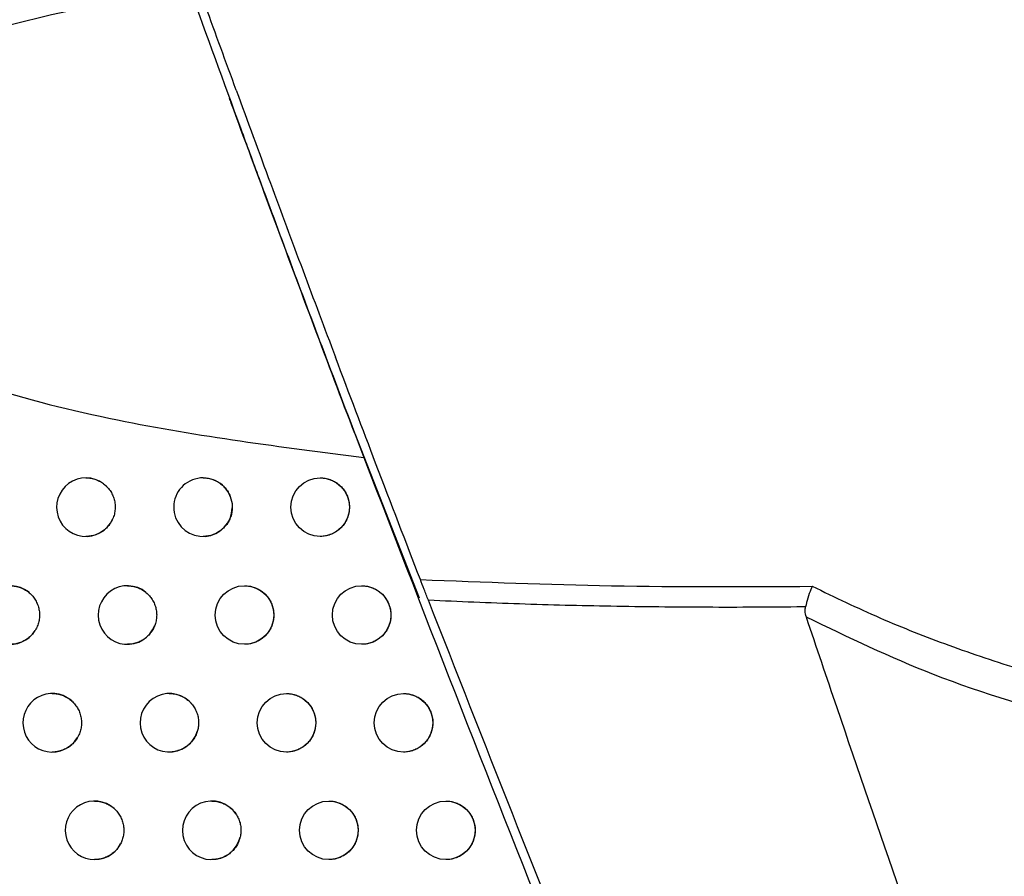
# Model space of a CAD drawing. Header units: millimetres. Extents: x -0.387 to 0.594, y -0.166 to 0.447.
# Tile 50 of 109: x 0.204 to 0.221, y 0.05 to 0.065. Entities that reach past the tile are written whole.
import ezdxf

# ---------------------------------------------------------------- set-up
doc = ezdxf.new("R2010")
doc.units = ezdxf.units.MM
doc.layers.add('FORMAT', color=7, linetype='Continuous')

msp = doc.modelspace()

# ---------------------------------------------------------------- linework, layer by layer
at = {"layer": 'FORMAT', "color": 7, "linetype": 'Continuous', "lineweight": 25}
msp.add_line((0.20976, 0.057629), (0.210859, 0.054825), dxfattribs=at)
for centre in [(0.20917, 0.056371), (0.207879, 0.05453), (0.209879, 0.05453), (0.208595, 0.052691), (0.210595, 0.052691), (0.209318, 0.050855), (0.211318, 0.050855)]:
    msp.add_circle(centre, 0.0005, dxfattribs=at)
for centre, radius, start, end in [((0.20517, 0.056371), 0.0004999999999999, 43.96807, 336.013268), ((0.20717, 0.056371), 0.0005, 21.627596, 358.673324), ((0.203879, 0.05453), 0.0005000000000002, 51.905507, 327.797838), ((0.205879, 0.05453), 0.0005, 41.12599, 339.104354), ((0.204595, 0.052691), 0.0005000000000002, 49.996943, 329.993571), ((0.206595, 0.052691), 0.0005000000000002, 37.848555, 342.618064), ((0.205318, 0.050855), 0.0004999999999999, 47.904871, 332.36266), ((0.207318, 0.050855), 0.0005, 33.945339, 346.743725)]:
    msp.add_arc(centre, radius, start, end, dxfattribs=at)
for points, knots in [([(0.2077370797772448, 0.0634882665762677), (0.2075609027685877, 0.0639705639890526), (0.2072038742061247, 0.064947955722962), (0.2067305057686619, 0.0662593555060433), (0.2064583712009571, 0.0670200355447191), (0.2063330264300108, 0.0673704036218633)], [0, 0, 0, 0, 0.34445976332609, 0.6980591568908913, 1, 1, 1, 1]), ([(0.2069485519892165, 0.0652034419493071), (0.2062026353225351, 0.065084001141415), (0.2047119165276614, 0.0648452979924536), (0.2027103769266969, 0.0642888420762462), (0.2011008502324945, 0.0636107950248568), (0.2001018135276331, 0.0629275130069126), (0.1995935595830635, 0.0622971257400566), (0.199384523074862, 0.0617784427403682), (0.1993858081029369, 0.0612668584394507), (0.1995900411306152, 0.060720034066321), (0.2001555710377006, 0.0600166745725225), (0.2014480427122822, 0.0591679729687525), (0.2033818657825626, 0.0584011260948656), (0.2063036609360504, 0.0576794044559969), (0.2085064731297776, 0.0573988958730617), (0.209916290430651, 0.0572193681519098)], [0, 0, 0, 0, 0.1086404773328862, 0.217118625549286, 0.2988867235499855, 0.3606459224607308, 0.3897569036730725, 0.4145454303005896, 0.439513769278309, 0.4609858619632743, 0.4970256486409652, 0.567000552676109, 0.6812278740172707, 0.7959833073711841, 1, 1, 1, 1]), ([(0.2069485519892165, 0.0652034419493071), (0.2072321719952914, 0.0644232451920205), (0.2076132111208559, 0.0633750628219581), (0.2082112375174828, 0.0617539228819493), (0.2086991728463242, 0.0604413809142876), (0.2093093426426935, 0.0588153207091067), (0.2097021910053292, 0.0577823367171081), (0.209916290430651, 0.0572193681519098)], [0, 0, 0, 0, 0.3007762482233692, 0.4040882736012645, 0.5904446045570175, 0.7767953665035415, 0.9999999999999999, 0.9999999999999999, 0.9999999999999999, 0.9999999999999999]), ([(0.2077370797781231, 0.0634882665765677), (0.2079308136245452, 0.0629610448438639), (0.2083037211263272, 0.0619462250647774), (0.2088782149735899, 0.0604018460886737), (0.2092461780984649, 0.0594240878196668), (0.2094323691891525, 0.0589293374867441)], [0, 0, 0, 0, 0.3481684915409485, 0.670170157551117, 1, 1, 1, 1]), ([(0.2097601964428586, 0.057629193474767), (0.2095319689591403, 0.0582309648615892), (0.2090746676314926, 0.0594367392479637), (0.2083596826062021, 0.0613528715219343), (0.2078670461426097, 0.0626827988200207), (0.2076331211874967, 0.0633247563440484), (0.207623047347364, 0.0633524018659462)], [0, 0, 0, 0, 0.3282591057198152, 0.6577355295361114, 0.9852605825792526, 1, 1, 1, 1]), ([(0.2108816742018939, 0.0551357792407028), (0.2106350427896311, 0.0557751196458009), (0.2101897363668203, 0.0569294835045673), (0.2096660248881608, 0.0583123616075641), (0.2094323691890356, 0.0589293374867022)], [0, 0, 0, 0, 0.5538465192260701, 1, 1, 1, 1]), ([(0.2099162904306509, 0.0572193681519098), (0.2110211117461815, 0.0543623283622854), (0.2129511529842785, 0.0493712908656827), (0.2150007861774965, 0.0444281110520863), (0.215877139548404, 0.0423145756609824)], [0, 0, 0, 0, 0.5724340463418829, 1, 1, 1, 1]), ([(0.2051701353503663, 0.0568712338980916), (0.2051713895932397, 0.056871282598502), (0.2051865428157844, 0.0568718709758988), (0.2052157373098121, 0.056869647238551), (0.2052576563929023, 0.0568643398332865), (0.2052994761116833, 0.0568549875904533), (0.2053402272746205, 0.0568422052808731), (0.2053794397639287, 0.056826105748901), (0.2054170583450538, 0.0568068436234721), (0.2054533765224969, 0.0567841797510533), (0.205484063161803, 0.0567610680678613), (0.2055095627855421, 0.0567389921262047), (0.2055231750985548, 0.0567253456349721), (0.2055299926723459, 0.0567185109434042)], [0, 0, 0, 0, 0.0093980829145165, 0.1135435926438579, 0.2184145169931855, 0.3255787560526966, 0.4335379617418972, 0.537365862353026, 0.6419209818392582, 0.7487781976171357, 0.8564345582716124, 0.928096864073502, 0.9999999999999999, 0.9999999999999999, 0.9999999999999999, 0.9999999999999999]), ([(0.2071701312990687, 0.0568712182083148), (0.2071715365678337, 0.0568712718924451), (0.2071868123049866, 0.056871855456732), (0.2072160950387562, 0.0568696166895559), (0.2072579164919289, 0.0568642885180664), (0.2072996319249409, 0.0568549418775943), (0.2073402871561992, 0.0568421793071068), (0.207379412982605, 0.0568261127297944), (0.2074169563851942, 0.056806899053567), (0.2074531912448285, 0.0567842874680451), (0.2074984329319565, 0.0567503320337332), (0.2075391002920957, 0.0567108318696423), (0.2075743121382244, 0.056666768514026), (0.2075978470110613, 0.0566314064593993), (0.2076184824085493, 0.0565943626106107), (0.2076294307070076, 0.0565685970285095), (0.2076349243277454, 0.0565556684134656)], [0, 0, 0, 0, 0.0070918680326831, 0.0770909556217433, 0.1475772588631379, 0.2196028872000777, 0.2921616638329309, 0.3619999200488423, 0.4323261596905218, 0.5041955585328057, 0.5765999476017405, 0.7165089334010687, 0.7875339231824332, 0.8596057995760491, 0.9295532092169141, 1, 1, 1, 1]), ([(0.209170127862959, 0.0568712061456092), (0.2091716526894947, 0.0568712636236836), (0.2091870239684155, 0.0568718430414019), (0.2092163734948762, 0.0568695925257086), (0.20925811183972, 0.056864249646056), (0.2092997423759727, 0.056854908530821), (0.2093536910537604, 0.0568379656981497), (0.2094052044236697, 0.0568142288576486), (0.2094531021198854, 0.05678433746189), (0.209498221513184, 0.0567505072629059), (0.2095388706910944, 0.0567110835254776), (0.2095740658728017, 0.0566670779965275), (0.2096053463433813, 0.0566202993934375), (0.2096305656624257, 0.0565697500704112), (0.2096491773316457, 0.0565167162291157), (0.2096605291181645, 0.0564723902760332), (0.2096685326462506, 0.0564237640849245), (0.2096695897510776, 0.0563889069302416), (0.2096701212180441, 0.0563713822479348)], [0, 0, 0, 0, 0.0058444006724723, 0.0589154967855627, 0.1123557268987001, 0.166961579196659, 0.2219708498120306, 0.3286085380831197, 0.3827404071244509, 0.4376670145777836, 0.5439726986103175, 0.5979364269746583, 0.6526926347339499, 0.7586505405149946, 0.8124361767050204, 0.867009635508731, 0.9331381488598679, 0.9999999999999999, 0.9999999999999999, 0.9999999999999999, 0.9999999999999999]), ([(0.2055299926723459, 0.0567185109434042), (0.2055392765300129, 0.056708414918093), (0.2055579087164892, 0.0566881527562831), (0.2055827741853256, 0.0566546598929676), (0.2056052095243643, 0.0566189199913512), (0.2056244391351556, 0.0565814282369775), (0.2056403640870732, 0.0565427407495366), (0.2056530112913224, 0.0565029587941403), (0.2056624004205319, 0.0564617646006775), (0.2056682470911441, 0.0564200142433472), (0.2056705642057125, 0.0563782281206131), (0.2056694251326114, 0.0563365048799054), (0.2056647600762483, 0.0562945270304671), (0.2056562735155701, 0.0562520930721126), (0.2056441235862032, 0.0562095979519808), (0.2056326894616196, 0.0561819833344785), (0.2056269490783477, 0.0561681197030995)], [0, 0, 0, 0, 0.0694649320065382, 0.1394122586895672, 0.2108809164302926, 0.2828752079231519, 0.3523401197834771, 0.4222872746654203, 0.4937553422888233, 0.5657489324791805, 0.6352194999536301, 0.7051724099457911, 0.7766466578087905, 0.8486466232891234, 0.9240146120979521, 1, 1, 1, 1]), ([(0.2076349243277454, 0.0565556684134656), (0.2076511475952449, 0.0565017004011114), (0.2076705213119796, 0.0564372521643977), (0.2076700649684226, 0.0563706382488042), (0.2076699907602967, 0.0563598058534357)], [0, 0, 0, 0, 0.8373853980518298, 1, 1, 1, 1]), ([(0.2076699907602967, 0.0563598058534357), (0.2076682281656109, 0.0563339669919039), (0.2076646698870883, 0.0562818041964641), (0.2076435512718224, 0.0562042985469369), (0.2076158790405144, 0.0561418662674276), (0.2075868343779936, 0.0560939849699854), (0.2075538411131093, 0.0560486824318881), (0.2075152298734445, 0.0560077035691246), (0.2074719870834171, 0.0559720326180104), (0.2074257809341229, 0.0559400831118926), (0.2073756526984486, 0.0559140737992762), (0.2073228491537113, 0.0558946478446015), (0.2072820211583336, 0.0558834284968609), (0.2072405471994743, 0.055875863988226), (0.2072032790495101, 0.0558717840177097), (0.2071797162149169, 0.0558717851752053), (0.20717012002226, 0.0558717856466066)], [0, 0, 0, 0, 0.0999739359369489, 0.201824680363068, 0.3090064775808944, 0.363405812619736, 0.4185926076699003, 0.5261025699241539, 0.5806651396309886, 0.6360142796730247, 0.7440655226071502, 0.7989042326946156, 0.8545355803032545, 0.9084359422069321, 0.9627096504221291, 1, 1, 1, 1]), ([(0.2096701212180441, 0.0563713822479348), (0.2096688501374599, 0.0563437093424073), (0.2096669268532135, 0.0563018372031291), (0.2096549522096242, 0.0562469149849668), (0.2096387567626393, 0.0561931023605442), (0.2096157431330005, 0.0561416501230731), (0.2095866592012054, 0.0560937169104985), (0.2095535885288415, 0.0560483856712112), (0.2095149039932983, 0.0560073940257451), (0.2094715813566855, 0.0559717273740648), (0.2094253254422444, 0.0559398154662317), (0.2093751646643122, 0.0559138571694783), (0.2093223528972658, 0.0558944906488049), (0.209281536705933, 0.0558833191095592), (0.2092399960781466, 0.0558757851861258), (0.2092028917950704, 0.0558717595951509), (0.209179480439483, 0.0558717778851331), (0.2091701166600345, 0.0558717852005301)], [0, 0, 0, 0, 0.10540811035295, 0.1594940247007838, 0.2139779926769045, 0.3197670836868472, 0.3734609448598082, 0.4279339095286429, 0.5339378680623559, 0.5877385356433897, 0.6423176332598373, 0.7486808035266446, 0.8026646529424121, 0.8574308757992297, 0.9104243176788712, 0.9641726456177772, 1, 1, 1, 1]), ([(0.2056269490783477, 0.0561681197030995), (0.2056177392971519, 0.0561492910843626), (0.2055992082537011, 0.056111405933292), (0.2055668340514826, 0.0560656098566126), (0.20553498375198, 0.0560286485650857), (0.2055051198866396, 0.0559994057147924), (0.2054725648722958, 0.0559724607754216), (0.2054378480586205, 0.0559483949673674), (0.2054014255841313, 0.0559274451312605), (0.2053634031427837, 0.0559096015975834), (0.2053235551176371, 0.0558948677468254), (0.205282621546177, 0.0558835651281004), (0.2052411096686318, 0.0558759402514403), (0.2052036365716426, 0.055871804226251), (0.2051798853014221, 0.0558717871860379), (0.2051701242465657, 0.0558717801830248)], [0, 0, 0, 0, 0.1087000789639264, 0.2187159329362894, 0.2903007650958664, 0.3623776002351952, 0.436000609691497, 0.5101555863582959, 0.5822404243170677, 0.6548214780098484, 0.7289640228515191, 0.8036447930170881, 0.876115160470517, 0.949087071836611, 1, 1, 1, 1]), ([(0.2038789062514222, 0.0550296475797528), (0.2038800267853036, 0.055029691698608), (0.2038950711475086, 0.0550302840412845), (0.2039241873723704, 0.055028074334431), (0.2039661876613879, 0.0550227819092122), (0.2040081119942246, 0.0550134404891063), (0.2040605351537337, 0.0549969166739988), (0.2041224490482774, 0.054969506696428), (0.2041656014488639, 0.0549387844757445), (0.2041873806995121, 0.0549232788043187)], [0, 0, 0, 0, 0.0101493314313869, 0.1362655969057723, 0.2632608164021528, 0.3930362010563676, 0.5237760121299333, 0.759647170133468, 1, 1, 1, 1]), ([(0.2058789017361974, 0.0550296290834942), (0.2058801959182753, 0.0550296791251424), (0.2058953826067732, 0.0550302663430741), (0.2059246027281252, 0.0550280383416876), (0.2059664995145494, 0.0550227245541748), (0.2060082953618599, 0.0550133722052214), (0.2060490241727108, 0.0550005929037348), (0.2060882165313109, 0.0549844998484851), (0.2061258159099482, 0.054965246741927), (0.2061621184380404, 0.0549425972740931), (0.2061960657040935, 0.0549170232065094), (0.2062275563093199, 0.0548891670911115), (0.2062461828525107, 0.0548688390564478), (0.2062555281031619, 0.0548586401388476)], [0, 0, 0, 0, 0.0091337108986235, 0.1071802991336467, 0.2059097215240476, 0.3067975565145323, 0.4084334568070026, 0.5061964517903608, 0.6046438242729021, 0.7052571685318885, 0.8066221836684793, 0.9029790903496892, 0.9999999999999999, 0.9999999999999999, 0.9999999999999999, 0.9999999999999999]), ([(0.2078788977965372, 0.0550296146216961), (0.2078803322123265, 0.0550296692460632), (0.2078956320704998, 0.0550302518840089), (0.2079249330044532, 0.0550280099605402), (0.2079667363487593, 0.0550226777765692), (0.208008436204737, 0.0550133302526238), (0.2080624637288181, 0.0549963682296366), (0.2081140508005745, 0.0549725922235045), (0.2081620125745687, 0.0549426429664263), (0.208207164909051, 0.0549087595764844), (0.2082478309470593, 0.0548692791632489), (0.2082830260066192, 0.0548252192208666), (0.2083142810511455, 0.0547784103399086), (0.2083394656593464, 0.0547278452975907), (0.2083580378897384, 0.0546748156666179), (0.2083693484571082, 0.0546305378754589), (0.2083773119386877, 0.0545820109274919), (0.208378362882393, 0.0545472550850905), (0.2083788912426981, 0.054529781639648)], [0, 0, 0, 0, 0.0055025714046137, 0.0586918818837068, 0.1122513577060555, 0.1669802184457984, 0.2221140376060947, 0.3289316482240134, 0.3831565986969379, 0.4381798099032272, 0.544537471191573, 0.5985295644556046, 0.653316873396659, 0.7591876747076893, 0.8129304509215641, 0.8674619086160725, 0.9333666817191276, 0.9999999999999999, 0.9999999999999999, 0.9999999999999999, 0.9999999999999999]), ([(0.209878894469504, 0.0550296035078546), (0.2098804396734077, 0.0550296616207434), (0.2098958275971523, 0.0550302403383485), (0.2099251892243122, 0.0550279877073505), (0.2099669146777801, 0.0550226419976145), (0.2100085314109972, 0.0550133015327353), (0.2100624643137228, 0.0549963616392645), (0.2101139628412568, 0.054972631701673), (0.2101618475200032, 0.0549427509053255), (0.2102069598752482, 0.0549089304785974), (0.2102476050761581, 0.0548695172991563), (0.2102827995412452, 0.0548255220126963), (0.2103140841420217, 0.0547787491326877), (0.2103393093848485, 0.054728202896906), (0.2103579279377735, 0.0546751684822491), (0.2103692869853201, 0.0546308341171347), (0.2103772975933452, 0.0545821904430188), (0.21037835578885, 0.0545473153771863), (0.2103788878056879, 0.054529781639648)], [0, 0, 0, 0, 0.0059215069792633, 0.05896936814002, 0.1123861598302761, 0.166967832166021, 0.22195261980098, 0.3285550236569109, 0.3826686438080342, 0.4375763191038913, 0.5438714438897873, 0.5978294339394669, 0.6525793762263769, 0.7585533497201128, 0.8123468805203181, 0.8669280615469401, 0.933096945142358, 1, 1, 1, 1]), ([(0.2108816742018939, 0.0551357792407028), (0.2119697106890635, 0.0550925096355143), (0.214197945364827, 0.0550038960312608), (0.2164317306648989, 0.0550150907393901), (0.2175747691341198, 0.0550208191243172)], [0, 0, 0, 0, 0.4882952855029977, 1, 1, 1, 1]), ([(0.2110188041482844, 0.0547815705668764), (0.2109942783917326, 0.0548448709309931), (0.2109439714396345, 0.0549747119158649), (0.2109027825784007, 0.0550812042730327), (0.2108816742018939, 0.0551357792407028)], [0, 0, 0, 0, 0.4875222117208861, 1, 1, 1, 1]), ([(0.2175747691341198, 0.0550208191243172), (0.2175741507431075, 0.0550195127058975), (0.2175661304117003, 0.0550025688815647), (0.2175393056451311, 0.0549414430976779), (0.2174975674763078, 0.0548261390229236), (0.2174707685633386, 0.0547191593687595), (0.217458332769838, 0.0546695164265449)], [0, 0, 0, 0, 0.0142292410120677, 0.1845486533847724, 0.6215971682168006, 1, 1, 1, 1]), ([(0.2175747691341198, 0.0550208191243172), (0.2179584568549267, 0.0548359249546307), (0.2187270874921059, 0.0544655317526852), (0.2199176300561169, 0.0539995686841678), (0.2211347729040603, 0.053588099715), (0.2219632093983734, 0.05336991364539), (0.2223779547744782, 0.0532606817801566)], [0, 0, 0, 0, 0.2451132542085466, 0.4910283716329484, 0.7451903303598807, 1, 1, 1, 1]), ([(0.2041873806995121, 0.0549232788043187), (0.2041979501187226, 0.054914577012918), (0.2042191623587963, 0.0548971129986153), (0.2042483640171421, 0.0548674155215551), (0.204275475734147, 0.0548351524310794), (0.2042996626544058, 0.0548007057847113), (0.2043207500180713, 0.0547646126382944), (0.2043387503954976, 0.054726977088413), (0.2043537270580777, 0.0546874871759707), (0.2043652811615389, 0.0546469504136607), (0.2043733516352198, 0.0546058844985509), (0.2043780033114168, 0.0545643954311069), (0.2043791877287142, 0.0545221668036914), (0.2043767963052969, 0.0544800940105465), (0.2043709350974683, 0.0544386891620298), (0.2043617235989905, 0.0543980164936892), (0.2043489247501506, 0.0543578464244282), (0.2043302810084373, 0.0543120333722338), (0.2043125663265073, 0.0542815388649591), (0.2043019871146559, 0.0542633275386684)], [0, 0, 0, 0, 0.056095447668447, 0.1125804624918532, 0.1702940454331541, 0.2284321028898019, 0.2845275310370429, 0.3410123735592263, 0.3987253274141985, 0.4568626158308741, 0.5129646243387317, 0.5694561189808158, 0.6271760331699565, 0.6853204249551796, 0.7414248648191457, 0.7979188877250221, 0.8556417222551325, 0.9137892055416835, 1, 1, 1, 1]), ([(0.2062555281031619, 0.0548586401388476), (0.2062643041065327, 0.0548480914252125), (0.2062819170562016, 0.0548269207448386), (0.2063051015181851, 0.0547922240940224), (0.2063257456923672, 0.0547554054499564), (0.2063430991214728, 0.054716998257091), (0.2063570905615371, 0.0546775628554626), (0.2063677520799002, 0.0546371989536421), (0.2063750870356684, 0.0545955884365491), (0.2063788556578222, 0.0545535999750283), (0.2063790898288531, 0.0545117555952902), (0.2063758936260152, 0.0544701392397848), (0.2063690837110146, 0.0544284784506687), (0.2063592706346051, 0.0543886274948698), (0.2063502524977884, 0.0543633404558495), (0.2063460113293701, 0.0543514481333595)], [0, 0, 0, 0, 0.0761205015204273, 0.1527696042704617, 0.2310857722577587, 0.3099779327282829, 0.3860984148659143, 0.4627473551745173, 0.5410629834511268, 0.6199545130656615, 0.6960798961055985, 0.7727338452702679, 0.8510549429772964, 0.9299521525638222, 1, 1, 1, 1]), ([(0.2186070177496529, 0.0363073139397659), (0.2186003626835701, 0.0363226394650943), (0.218567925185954, 0.0363973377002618), (0.2184324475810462, 0.03670955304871), (0.2178665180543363, 0.0380171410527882), (0.2163060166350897, 0.0416652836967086), (0.2138793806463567, 0.0474985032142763), (0.2119724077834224, 0.0523536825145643), (0.2110188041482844, 0.0547815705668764)], [0, 0, 0, 0, 0.0025094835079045, 0.0122314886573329, 0.0511194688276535, 0.2165140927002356, 0.6082088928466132, 1, 1, 1, 1]), ([(0.217458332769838, 0.0546695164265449), (0.2174437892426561, 0.0546693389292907), (0.2168824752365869, 0.0546624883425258), (0.2157741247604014, 0.054657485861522), (0.214160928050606, 0.0546747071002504), (0.212575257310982, 0.0547134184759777), (0.2115376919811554, 0.0547588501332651), (0.2110188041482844, 0.0547815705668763)], [0, 0, 0, 0, 0.0067678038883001, 0.2612064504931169, 0.5157556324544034, 0.7578287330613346, 0.9999999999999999, 0.9999999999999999, 0.9999999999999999, 0.9999999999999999]), ([(0.2174731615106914, 0.0544952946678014), (0.2174631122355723, 0.0545306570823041), (0.2174467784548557, 0.0545881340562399), (0.2174551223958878, 0.0546469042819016), (0.217458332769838, 0.0546695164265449)], [0, 0, 0, 0, 0.6152448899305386, 1, 1, 1, 1]), ([(0.2083788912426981, 0.054529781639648), (0.2083776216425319, 0.0545021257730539), (0.2083757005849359, 0.0544602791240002), (0.2083637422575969, 0.0544053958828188), (0.2083475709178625, 0.0543516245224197), (0.2083245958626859, 0.054300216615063), (0.2082955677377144, 0.0542523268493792), (0.2082625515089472, 0.0542070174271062), (0.2082239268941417, 0.0541660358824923), (0.2081806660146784, 0.054130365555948), (0.2081344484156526, 0.0540984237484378), (0.2080843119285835, 0.0540724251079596), (0.2080315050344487, 0.054053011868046), (0.2079906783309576, 0.0540418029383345), (0.2079491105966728, 0.0540342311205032), (0.2079118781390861, 0.0540301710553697), (0.2078883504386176, 0.0540301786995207), (0.2078788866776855, 0.0540301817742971)], [0, 0, 0, 0, 0.1052614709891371, 0.1592732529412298, 0.2136826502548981, 0.3193232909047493, 0.372940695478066, 0.4273346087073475, 0.5332771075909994, 0.5870446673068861, 0.6415879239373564, 0.7480277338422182, 0.802049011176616, 0.8568515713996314, 0.9099338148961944, 0.9637718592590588, 1, 1, 1, 1]), ([(0.2103788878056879, 0.054529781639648), (0.2103776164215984, 0.0545021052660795), (0.210375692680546, 0.054460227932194), (0.2103637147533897, 0.0544052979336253), (0.2103475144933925, 0.0543514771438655), (0.2103244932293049, 0.0543000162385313), (0.2102953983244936, 0.0542520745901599), (0.2102623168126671, 0.0542067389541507), (0.2102236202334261, 0.0541657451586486), (0.2101802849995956, 0.0541300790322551), (0.2101340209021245, 0.0540981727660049), (0.2100838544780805, 0.054072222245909), (0.2100310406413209, 0.0540528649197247), (0.2099902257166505, 0.0540417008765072), (0.2099486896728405, 0.0540341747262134), (0.2099116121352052, 0.0540301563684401), (0.2098882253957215, 0.0540301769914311), (0.2098788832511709, 0.0540301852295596)], [0, 0, 0, 0, 0.1054371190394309, 0.1595377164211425, 0.2140364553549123, 0.3198548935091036, 0.3735638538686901, 0.4280524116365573, 0.5340696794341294, 0.5878774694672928, 0.6424642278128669, 0.7488141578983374, 0.8027915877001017, 0.8575516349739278, 0.9105280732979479, 0.9642592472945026, 0.9999999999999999, 0.9999999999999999, 0.9999999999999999, 0.9999999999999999]), ([(0.2240274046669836, 0.0362127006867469), (0.2240026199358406, 0.036277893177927), (0.2238786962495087, 0.0366038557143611), (0.2233594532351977, 0.0379733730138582), (0.2220880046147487, 0.0413700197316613), (0.2201846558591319, 0.046615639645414), (0.2185370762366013, 0.0513468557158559), (0.2176478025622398, 0.0539784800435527), (0.2174731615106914, 0.0544952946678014)], [0, 0, 0, 0, 0.0107725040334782, 0.0538625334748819, 0.2262235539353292, 0.5709513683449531, 0.9157407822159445, 1, 1, 1, 1]), ([(0.222260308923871, 0.0526786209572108), (0.2213823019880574, 0.0529289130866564), (0.2197593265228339, 0.0533915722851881), (0.2181924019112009, 0.0541480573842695), (0.2174731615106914, 0.0544952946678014)], [0, 0, 0, 0, 0.5409859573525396, 1, 1, 1, 1]), ([(0.2063460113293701, 0.0543514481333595), (0.2063359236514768, 0.0543281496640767), (0.2063155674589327, 0.0542811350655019), (0.2062785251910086, 0.0542273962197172), (0.2062436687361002, 0.054186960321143), (0.2062137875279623, 0.0541577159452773), (0.2061812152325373, 0.0541307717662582), (0.2061464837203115, 0.0541067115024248), (0.2061100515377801, 0.0540857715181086), (0.2060720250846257, 0.0540679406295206), (0.2060321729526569, 0.0540532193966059), (0.2059912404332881, 0.0540419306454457), (0.2059497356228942, 0.054034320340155), (0.2059123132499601, 0.0540301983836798), (0.2058886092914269, 0.0540301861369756), (0.2058788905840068, 0.0540301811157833)], [0, 0, 0, 0, 0.125722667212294, 0.2536991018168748, 0.3221204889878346, 0.3910124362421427, 0.4613835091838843, 0.5322636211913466, 0.6011327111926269, 0.6704761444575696, 0.7413124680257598, 0.8126634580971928, 0.8818766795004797, 0.9515690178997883, 1, 1, 1, 1]), ([(0.2043019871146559, 0.0542633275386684), (0.2042970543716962, 0.0542557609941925), (0.2042871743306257, 0.0542406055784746), (0.2042679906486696, 0.0542151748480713), (0.2042440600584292, 0.0541873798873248), (0.2042142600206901, 0.0541581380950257), (0.2041817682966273, 0.0541311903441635), (0.2041471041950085, 0.0541071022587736), (0.2041107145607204, 0.0540861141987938), (0.2040727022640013, 0.0540682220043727), (0.2040328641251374, 0.0540534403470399), (0.2039919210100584, 0.0540420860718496), (0.2039503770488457, 0.0540344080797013), (0.2039127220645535, 0.0540302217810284), (0.2038888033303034, 0.0540301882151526), (0.2038788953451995, 0.0540301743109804)], [0, 0, 0, 0, 0.0535377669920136, 0.1072335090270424, 0.1888498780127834, 0.2710257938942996, 0.3549586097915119, 0.4394952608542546, 0.5218222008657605, 0.6047146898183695, 0.6893858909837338, 0.7746698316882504, 0.8575430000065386, 0.9409892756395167, 0.9999999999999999, 0.9999999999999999, 0.9999999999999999, 0.9999999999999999]), ([(0.2045949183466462, 0.0531908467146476), (0.2045960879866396, 0.0531908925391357), (0.2046111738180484, 0.0531914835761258), (0.2046403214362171, 0.0531892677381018), (0.2046822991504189, 0.053183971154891), (0.2047241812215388, 0.0531746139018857), (0.204764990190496, 0.0531618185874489), (0.2048042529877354, 0.0531456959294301), (0.2048419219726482, 0.0531264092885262), (0.2048782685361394, 0.0531036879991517), (0.2049026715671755, 0.0530853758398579), (0.2049150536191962, 0.0530750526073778), (0.2049163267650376, 0.0530739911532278)], [0, 0, 0, 0, 0.0100849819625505, 0.1300745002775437, 0.2509001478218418, 0.3743701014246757, 0.4987571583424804, 0.6183273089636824, 0.7387361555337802, 0.8618016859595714, 0.9857901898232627, 1, 1, 1, 1]), ([(0.2065949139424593, 0.0531908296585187), (0.2065962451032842, 0.0531908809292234), (0.2066114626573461, 0.0531914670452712), (0.2066407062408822, 0.053189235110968), (0.2066825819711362, 0.0531839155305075), (0.2067243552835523, 0.0531745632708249), (0.2067650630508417, 0.0531617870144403), (0.2068042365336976, 0.053145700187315), (0.2068418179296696, 0.0531264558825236), (0.2068781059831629, 0.0531038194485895), (0.2069158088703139, 0.0530754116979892), (0.2069540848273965, 0.0530407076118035), (0.2069778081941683, 0.0530121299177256), (0.2069897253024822, 0.0529977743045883)], [0, 0, 0, 0, 0.0088049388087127, 0.1006562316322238, 0.1931471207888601, 0.2876594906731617, 0.3828723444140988, 0.4744719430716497, 0.5667124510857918, 0.6609809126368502, 0.755952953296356, 0.8774063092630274, 1, 1, 1, 1]), ([(0.2085949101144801, 0.0531908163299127), (0.2085963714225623, 0.0531908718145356), (0.2086116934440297, 0.0531914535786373), (0.208641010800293, 0.0531892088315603), (0.2086827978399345, 0.0531838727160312), (0.2087244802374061, 0.0531745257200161), (0.2087784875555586, 0.0531575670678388), (0.2088300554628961, 0.0531337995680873), (0.2088780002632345, 0.0531038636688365), (0.2089231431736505, 0.0530699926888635), (0.2089638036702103, 0.0530305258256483), (0.2089989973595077, 0.0529864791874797), (0.209030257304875, 0.0529396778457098), (0.2090554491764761, 0.052889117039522), (0.2090740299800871, 0.0528360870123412), (0.2090853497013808, 0.0527917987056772), (0.2090933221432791, 0.0527432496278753), (0.209094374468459, 0.0527084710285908), (0.2090949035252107, 0.0526909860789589)], [0, 0, 0, 0, 0.0056045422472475, 0.058764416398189, 0.1122942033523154, 0.1669924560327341, 0.2220952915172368, 0.3288672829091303, 0.3830686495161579, 0.4380674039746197, 0.5444106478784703, 0.5983949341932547, 0.6531737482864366, 0.7590644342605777, 0.8128169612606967, 0.8673579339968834, 0.9333141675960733, 1, 1, 1, 1]), ([(0.2105949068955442, 0.053190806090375), (0.2105964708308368, 0.0531908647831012), (0.2106118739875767, 0.0531914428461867), (0.2106412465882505, 0.0531891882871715), (0.2106829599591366, 0.0531838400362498), (0.2107245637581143, 0.0531745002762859), (0.210778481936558, 0.0531575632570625), (0.2108299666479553, 0.0531338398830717), (0.2108778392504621, 0.0531039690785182), (0.2109229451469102, 0.0530701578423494), (0.210963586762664, 0.0530307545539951), (0.2109987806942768, 0.0529867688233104), (0.2110300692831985, 0.0529400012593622), (0.2110553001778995, 0.0528894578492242), (0.2110739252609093, 0.0528364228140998), (0.2110852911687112, 0.0527920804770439), (0.2110933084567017, 0.0527434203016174), (0.2110943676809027, 0.0527085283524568), (0.2110949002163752, 0.0526909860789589)], [0, 0, 0, 0, 0.0059923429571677, 0.0590184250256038, 0.1124132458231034, 0.1669722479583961, 0.2219340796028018, 0.3285036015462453, 0.3826002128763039, 0.4374902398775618, 0.5437757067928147, 0.5977284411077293, 0.6524726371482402, 0.758461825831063, 0.812262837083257, 0.8668513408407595, 0.9330581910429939, 0.9999999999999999, 0.9999999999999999, 0.9999999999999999, 0.9999999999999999]), ([(0.2049163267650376, 0.0530739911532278), (0.2049266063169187, 0.0530649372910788), (0.2049472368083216, 0.0530467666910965), (0.2049754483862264, 0.0530161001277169), (0.2050014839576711, 0.0529829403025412), (0.2050245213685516, 0.052947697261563), (0.2050444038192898, 0.0529109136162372), (0.2050611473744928, 0.0528726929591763), (0.2050748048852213, 0.0528327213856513), (0.2050850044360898, 0.0527918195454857), (0.2050917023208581, 0.0527505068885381), (0.2050949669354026, 0.0527088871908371), (0.2050947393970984, 0.0526666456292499), (0.2050909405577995, 0.0526246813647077), (0.2050836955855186, 0.0525835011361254), (0.2050731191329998, 0.0525431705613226), (0.2050589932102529, 0.0525034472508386), (0.2050436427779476, 0.0524692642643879), (0.2050323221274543, 0.052448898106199), (0.2050278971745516, 0.0524409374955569)], [0, 0, 0, 0, 0.0589799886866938, 0.1183695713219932, 0.1790508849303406, 0.2401784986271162, 0.2991584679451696, 0.3585478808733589, 0.4192285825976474, 0.4803554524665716, 0.5393417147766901, 0.5987374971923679, 0.6594248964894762, 0.7205586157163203, 0.7795464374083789, 0.8389438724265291, 0.8996333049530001, 0.9607692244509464, 1, 1, 1, 1]), ([(0.2069897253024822, 0.0529977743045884), (0.2069978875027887, 0.0529867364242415), (0.2070142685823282, 0.0529645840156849), (0.2070354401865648, 0.0529286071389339), (0.2070539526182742, 0.0528906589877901), (0.2070690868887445, 0.0528513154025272), (0.2070808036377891, 0.0528111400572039), (0.2070891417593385, 0.0527702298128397), (0.2070940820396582, 0.0527282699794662), (0.2070953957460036, 0.0526878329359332), (0.2070929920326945, 0.0526372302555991), (0.2070856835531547, 0.0525887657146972), (0.207075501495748, 0.0525534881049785), (0.2070720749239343, 0.0525416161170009)], [0, 0, 0, 0, 0.0854996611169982, 0.1715930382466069, 0.2595588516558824, 0.3481716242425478, 0.4336712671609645, 0.5197644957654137, 0.6077298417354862, 0.6963420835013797, 0.7712568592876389, 0.9230209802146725, 1, 1, 1, 1]), ([(0.2090949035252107, 0.0526909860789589), (0.2090936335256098, 0.0526633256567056), (0.2090917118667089, 0.0526214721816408), (0.2090797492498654, 0.0525665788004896), (0.2090635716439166, 0.0525127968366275), (0.2090405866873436, 0.0524613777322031), (0.209011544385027, 0.0524134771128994), (0.2089785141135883, 0.0523681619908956), (0.2089398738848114, 0.052327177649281), (0.208896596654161, 0.0522915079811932), (0.2088503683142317, 0.0522595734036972), (0.2088002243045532, 0.0522335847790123), (0.2087474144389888, 0.0522141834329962), (0.208706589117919, 0.0522029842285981), (0.2086650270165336, 0.052195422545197), (0.2086278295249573, 0.0521913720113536), (0.2086043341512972, 0.0521913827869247), (0.2085948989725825, 0.0521913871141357)], [0, 0, 0, 0, 0.1052988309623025, 0.1593295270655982, 0.2137579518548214, 0.3194363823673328, 0.3730732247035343, 0.4274872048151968, 0.5334471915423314, 0.5872240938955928, 0.6417773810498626, 0.7482008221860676, 0.8022141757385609, 0.857009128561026, 0.9100698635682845, 0.9638862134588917, 1, 1, 1, 1]), ([(0.2110949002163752, 0.0526909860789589), (0.2110945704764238, 0.0526771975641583), (0.2110939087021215, 0.052649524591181), (0.2110885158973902, 0.0526079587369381), (0.211079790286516, 0.0525664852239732), (0.2110634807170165, 0.0525126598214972), (0.2110404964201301, 0.0524611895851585), (0.2110113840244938, 0.0524132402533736), (0.2109782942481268, 0.0523679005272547), (0.2109395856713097, 0.052326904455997), (0.2108962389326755, 0.0522912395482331), (0.2108499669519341, 0.0522593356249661), (0.2107997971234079, 0.0522334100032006), (0.2107469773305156, 0.0522140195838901), (0.2106926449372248, 0.0521993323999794), (0.2106413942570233, 0.0521914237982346), (0.2106042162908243, 0.0521913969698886), (0.2105948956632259, 0.0521913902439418)], [0, 0, 0, 0, 0.0525948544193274, 0.1055556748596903, 0.1596700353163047, 0.2141826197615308, 0.3200285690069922, 0.3737516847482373, 0.428254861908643, 0.5342845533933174, 0.5880989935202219, 0.6426929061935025, 0.7490303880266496, 0.8030017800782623, 0.8577560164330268, 0.9643390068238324, 1, 1, 1, 1]), ([(0.2070720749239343, 0.0525416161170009), (0.2070703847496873, 0.0525364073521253), (0.2070601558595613, 0.0525048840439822), (0.2070406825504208, 0.0524616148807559), (0.2070117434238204, 0.0524137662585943), (0.2069787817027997, 0.0523684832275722), (0.2069402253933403, 0.0523275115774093), (0.2068970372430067, 0.0522918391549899), (0.2068623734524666, 0.0522678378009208), (0.2068259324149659, 0.0522469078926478), (0.2067879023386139, 0.0522290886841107), (0.2067480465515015, 0.052214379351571), (0.2067071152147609, 0.0522031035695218), (0.2066656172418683, 0.05219550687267), (0.2066282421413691, 0.0521913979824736), (0.206604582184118, 0.052191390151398), (0.2065949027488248, 0.0521913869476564)], [0, 0, 0, 0, 0.0258513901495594, 0.1564519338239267, 0.2227361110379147, 0.289978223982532, 0.421070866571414, 0.4875999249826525, 0.5550857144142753, 0.6206277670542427, 0.6866214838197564, 0.7540369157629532, 0.8219425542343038, 0.8877905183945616, 0.9540944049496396, 1, 1, 1, 1]), ([(0.2050278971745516, 0.0524409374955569), (0.2050215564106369, 0.0524304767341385), (0.2050088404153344, 0.05240949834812), (0.2049860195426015, 0.0523787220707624), (0.2049599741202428, 0.0523484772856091), (0.2049301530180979, 0.0523192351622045), (0.2048976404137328, 0.0522922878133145), (0.2048629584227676, 0.0522682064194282), (0.2048265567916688, 0.0522472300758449), (0.2047885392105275, 0.0522293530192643), (0.2047486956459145, 0.0522145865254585), (0.2047077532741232, 0.0522032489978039), (0.2046662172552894, 0.0521955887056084), (0.2046286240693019, 0.0521914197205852), (0.2046047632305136, 0.0521913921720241), (0.2045949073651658, 0.0521913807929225)], [0, 0, 0, 0, 0.0698430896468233, 0.1400658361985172, 0.218738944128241, 0.2979518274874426, 0.3788599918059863, 0.4603510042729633, 0.5396677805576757, 0.6195297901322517, 0.70110693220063, 0.7832750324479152, 0.8630846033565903, 0.9434462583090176, 1, 1, 1, 1]), ([(0.2053181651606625, 0.0513548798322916), (0.2053193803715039, 0.0513549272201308), (0.2053345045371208, 0.0513555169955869), (0.2053636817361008, 0.0513532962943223), (0.205405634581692, 0.0513479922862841), (0.2054474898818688, 0.0513386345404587), (0.2054882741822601, 0.0513258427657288), (0.2055275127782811, 0.0513097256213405), (0.2055651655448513, 0.0512904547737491), (0.2056014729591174, 0.051267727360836), (0.2056308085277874, 0.051245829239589), (0.205647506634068, 0.0512311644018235), (0.2056533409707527, 0.0512260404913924)], [0, 0, 0, 0, 0.009957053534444, 0.1239226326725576, 0.2386822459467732, 0.3559526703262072, 0.4740937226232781, 0.5876800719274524, 0.7020626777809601, 0.8189668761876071, 0.9367468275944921, 1, 1, 1, 1]), ([(0.2073181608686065, 0.0513548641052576), (0.20731952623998, 0.0513549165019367), (0.2073347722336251, 0.0513555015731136), (0.2073640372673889, 0.0513532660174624), (0.2074058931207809, 0.0513479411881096), (0.2074476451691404, 0.0513385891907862), (0.2074883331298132, 0.0513258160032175), (0.2075274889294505, 0.0513097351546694), (0.2075650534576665, 0.0512904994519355), (0.2076013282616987, 0.0512678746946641), (0.2076434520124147, 0.0512361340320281), (0.2076896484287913, 0.0511930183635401), (0.2077184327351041, 0.0511539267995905), (0.2077329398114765, 0.0511342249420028)], [0, 0, 0, 0, 0.0084036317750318, 0.0938365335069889, 0.1798642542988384, 0.2677717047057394, 0.356330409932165, 0.4415417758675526, 0.5273490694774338, 0.6150415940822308, 0.7033880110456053, 0.8505097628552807, 1, 1, 1, 1]), ([(0.2093181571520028, 0.0513548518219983), (0.2093196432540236, 0.0513549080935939), (0.2093349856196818, 0.0513554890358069), (0.2093643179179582, 0.0513532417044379), (0.2094060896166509, 0.0513479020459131), (0.2094477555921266, 0.0513385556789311), (0.209501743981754, 0.0513216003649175), (0.2095532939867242, 0.0512978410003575), (0.2096012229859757, 0.0512679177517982), (0.2096463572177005, 0.0512340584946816), (0.2096870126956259, 0.0511946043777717), (0.2097222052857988, 0.0511505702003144), (0.2097534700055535, 0.0511037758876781), (0.2097786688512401, 0.0510532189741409), (0.2097972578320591, 0.0510001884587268), (0.2098085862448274, 0.0509558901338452), (0.2098165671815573, 0.0509073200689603), (0.2098176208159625, 0.0508725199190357), (0.2098181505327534, 0.0508550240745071)], [0, 0, 0, 0, 0.005698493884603, 0.058830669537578, 0.1123325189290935, 0.1670019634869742, 0.2220756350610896, 0.3288049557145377, 0.3829842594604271, 0.4379601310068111, 0.5442901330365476, 0.5982672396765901, 0.6530382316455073, 0.7589478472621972, 0.812709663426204, 0.8672597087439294, 0.9332645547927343, 0.9999999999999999, 0.9999999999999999, 0.9999999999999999, 0.9999999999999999]), ([(0.2113181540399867, 0.0513548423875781), (0.2113197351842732, 0.0513549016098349), (0.2113351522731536, 0.0513554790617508), (0.211364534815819, 0.0513532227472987), (0.2114062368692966, 0.0513478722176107), (0.2114478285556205, 0.0513385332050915), (0.2115017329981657, 0.0513215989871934), (0.211553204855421, 0.051297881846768), (0.2116010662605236, 0.0512680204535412), (0.2116461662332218, 0.0512342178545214), (0.2116868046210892, 0.0511948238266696), (0.2117219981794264, 0.0511508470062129), (0.2117532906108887, 0.0511040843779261), (0.2117785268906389, 0.0510535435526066), (0.2117971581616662, 0.0510005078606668), (0.2118085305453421, 0.0509561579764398), (0.2118165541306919, 0.0509074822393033), (0.2118176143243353, 0.0508725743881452), (0.2118181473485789, 0.0508550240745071)], [0, 0, 0, 0, 0.0060573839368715, 0.0590630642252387, 0.1124373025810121, 0.1669750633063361, 0.2219153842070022, 0.3284542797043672, 0.3825350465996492, 0.4374086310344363, 0.5436852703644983, 0.5976331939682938, 0.6523721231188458, 0.758375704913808, 0.812183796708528, 0.8667792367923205, 0.933021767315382, 1, 1, 1, 1]), ([(0.2056533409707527, 0.0512260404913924), (0.2056632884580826, 0.0512166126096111), (0.205683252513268, 0.0511976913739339), (0.2057103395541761, 0.0511660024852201), (0.20573515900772, 0.0511319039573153), (0.2057569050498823, 0.0510958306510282), (0.2057816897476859, 0.0510457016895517), (0.2058001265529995, 0.0509925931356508), (0.2058116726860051, 0.0509378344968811), (0.2058168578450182, 0.0508963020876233), (0.2058185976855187, 0.050854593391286), (0.2058168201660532, 0.0508123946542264), (0.2058116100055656, 0.050771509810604), (0.2058006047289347, 0.0507196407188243), (0.2057842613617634, 0.0506700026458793), (0.2057669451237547, 0.0506349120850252), (0.2057611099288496, 0.0506230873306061)], [0, 0, 0, 0, 0.0624850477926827, 0.1254040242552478, 0.1896914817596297, 0.2544517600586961, 0.3169367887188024, 0.4440294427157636, 0.5087890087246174, 0.5712799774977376, 0.6342048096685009, 0.6984980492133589, 0.7632641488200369, 0.8215613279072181, 0.9398700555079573, 0.9999999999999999, 0.9999999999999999, 0.9999999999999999, 0.9999999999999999]), ([(0.2077329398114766, 0.0511342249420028), (0.2077403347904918, 0.0511226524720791), (0.2077551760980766, 0.051099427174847), (0.2077738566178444, 0.0510620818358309), (0.2077897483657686, 0.0510229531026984), (0.2078021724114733, 0.0509826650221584), (0.2078111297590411, 0.050941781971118), (0.20781665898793, 0.0509004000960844), (0.2078187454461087, 0.0508581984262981), (0.2078172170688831, 0.0508171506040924), (0.2078127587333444, 0.0507777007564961), (0.2078074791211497, 0.0507528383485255), (0.2078048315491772, 0.0507403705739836)], [0, 0, 0, 0, 0.1000474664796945, 0.2007896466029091, 0.3037228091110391, 0.4074130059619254, 0.5074604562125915, 0.6082025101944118, 0.7111353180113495, 0.8148251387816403, 0.9071401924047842, 1, 1, 1, 1]), ([(0.2098181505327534, 0.0508550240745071), (0.2098168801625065, 0.0508273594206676), (0.2098149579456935, 0.0507854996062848), (0.2098029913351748, 0.0507305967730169), (0.2097868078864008, 0.0506768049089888), (0.2097638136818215, 0.050625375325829), (0.2097347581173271, 0.0505774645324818), (0.2097017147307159, 0.0505321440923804), (0.2096630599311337, 0.0504911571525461), (0.2096197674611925, 0.0504554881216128), (0.2095735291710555, 0.0504235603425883), (0.2095233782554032, 0.050397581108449), (0.209470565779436, 0.050378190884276), (0.209429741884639, 0.0503670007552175), (0.2093881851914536, 0.0503594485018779), (0.2093510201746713, 0.0503554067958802), (0.2093275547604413, 0.0503554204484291), (0.2093181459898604, 0.0503554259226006)], [0, 0, 0, 0, 0.1053337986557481, 0.1593821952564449, 0.2138284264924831, 0.3195422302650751, 0.3731972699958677, 0.4276300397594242, 0.5336062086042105, 0.5873917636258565, 0.6419543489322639, 0.7483621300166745, 0.8023678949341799, 0.8571555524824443, 0.9101960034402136, 0.9639918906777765, 1, 1, 1, 1]), ([(0.2118181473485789, 0.0508550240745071), (0.2118178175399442, 0.0508412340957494), (0.2118171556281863, 0.0508135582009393), (0.2118117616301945, 0.0507719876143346), (0.2118030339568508, 0.0507305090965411), (0.2117867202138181, 0.0506766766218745), (0.211763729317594, 0.0506251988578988), (0.2117346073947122, 0.0505772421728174), (0.2117015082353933, 0.0505318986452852), (0.2116627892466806, 0.0504909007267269), (0.2116194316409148, 0.0504552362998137), (0.2115731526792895, 0.0504233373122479), (0.2115229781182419, 0.0503974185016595), (0.2114701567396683, 0.0503780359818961), (0.2114158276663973, 0.0503633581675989), (0.2113645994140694, 0.0503554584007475), (0.2113274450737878, 0.0503554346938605), (0.2113181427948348, 0.0503554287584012)], [0, 0, 0, 0, 0.0526074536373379, 0.1055808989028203, 0.1597080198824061, 0.214233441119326, 0.320104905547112, 0.3738411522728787, 0.4283578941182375, 0.53439891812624, 0.5882194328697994, 0.6428198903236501, 0.749145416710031, 0.8031110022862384, 0.8578596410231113, 0.9644125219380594, 1, 1, 1, 1]), ([(0.2057611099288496, 0.0506230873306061), (0.2057534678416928, 0.0506094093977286), (0.2057381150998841, 0.0505819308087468), (0.2057114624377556, 0.0505453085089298), (0.2056831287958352, 0.0505124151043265), (0.2056532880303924, 0.0504831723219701), (0.2056207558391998, 0.050456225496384), (0.2055860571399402, 0.050432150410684), (0.2055496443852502, 0.0504111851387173), (0.205511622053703, 0.0503933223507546), (0.2054717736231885, 0.0503785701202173), (0.2054308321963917, 0.0503672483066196), (0.2053893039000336, 0.0503596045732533), (0.2053517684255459, 0.0503554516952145), (0.2053279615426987, 0.0503554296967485), (0.2053181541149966, 0.0503554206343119)], [0, 0, 0, 0, 0.0860445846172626, 0.1728611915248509, 0.2485864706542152, 0.3248316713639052, 0.4027102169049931, 0.4811504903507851, 0.5574577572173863, 0.634289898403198, 0.7127734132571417, 0.7918260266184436, 0.8685771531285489, 0.9458593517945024, 1, 1, 1, 1]), ([(0.2078048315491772, 0.0507403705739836), (0.2078002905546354, 0.0507234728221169), (0.2077885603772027, 0.0506798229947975), (0.2077638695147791, 0.0506256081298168), (0.2077349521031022, 0.0505777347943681), (0.2077019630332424, 0.0505324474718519), (0.2076633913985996, 0.0504914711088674), (0.2076201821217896, 0.0504557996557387), (0.207585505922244, 0.0504318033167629), (0.2075490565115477, 0.0504108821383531), (0.2075110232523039, 0.0503930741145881), (0.2074711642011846, 0.0503783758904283), (0.2074302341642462, 0.050367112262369), (0.2073887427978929, 0.0503595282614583), (0.207351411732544, 0.0503554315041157), (0.207327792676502, 0.0503554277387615), (0.2073181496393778, 0.0503554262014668)], [0, 0, 0, 0, 0.0781113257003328, 0.2017751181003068, 0.2645390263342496, 0.3282104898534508, 0.4523111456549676, 0.5152924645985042, 0.5791802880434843, 0.6412020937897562, 0.7036515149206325, 0.76744713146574, 0.8317069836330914, 0.8939991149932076, 0.9567226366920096, 0.9999999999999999, 0.9999999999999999, 0.9999999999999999, 0.9999999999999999])]:
    msp.add_open_spline(points, degree=3, knots=knots, dxfattribs=at)

doc.saveas('drawing.dxf')
